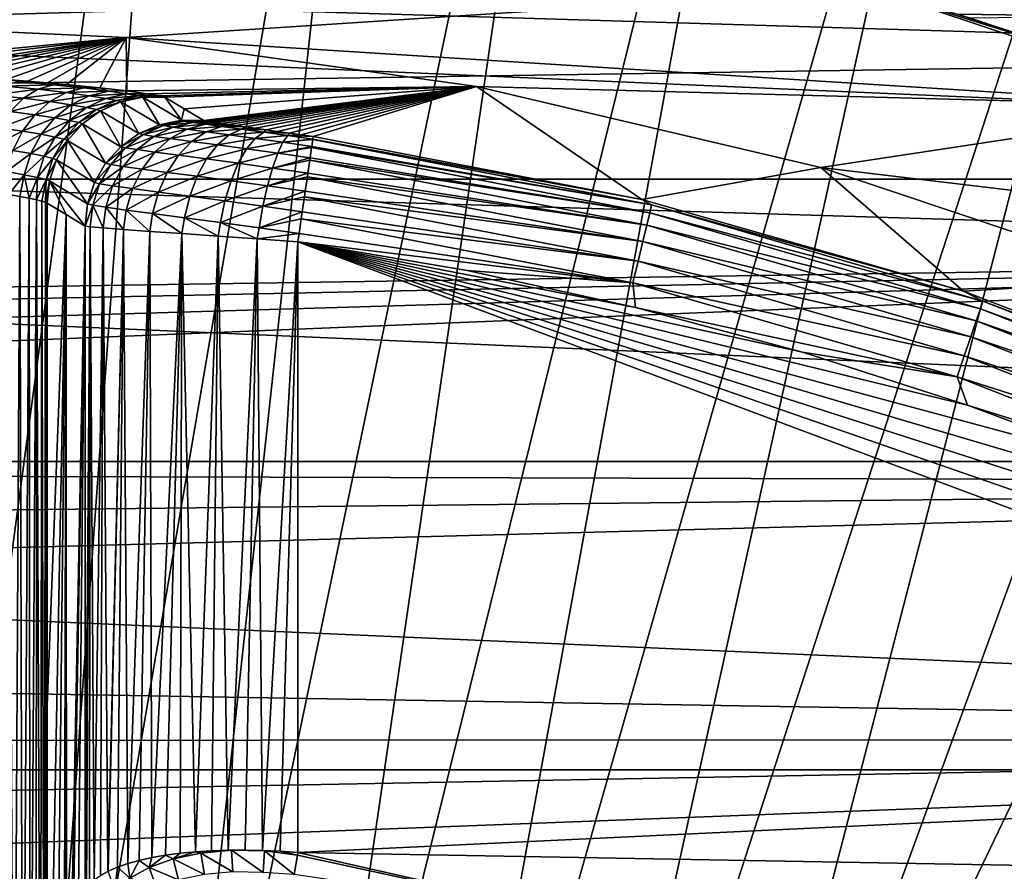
# Model space of a CAD drawing. Header units: metres. Extents: x -22 to 72, y -222 to 22.
# Tile 189 of 256: x 1 to 6, y 14 to 18. Entities that reach past the tile are written whole.
import ezdxf

# ---------------------------------------------------------------- set-up
doc = ezdxf.new("R2010")
doc.units = ezdxf.units.M
doc.layers.add('solid_509499_SW0002', color=7, linetype='CONTINUOUS')

msp = doc.modelspace()

# ---------------------------------------------------------------- linework, layer by layer
at = {"layer": 'solid_509499_SW0002'}
for points in [[(0.612328, 11.68392, 120.188515), (1.946424, 21.626549, 120.013718), (0.974193, 21.692097, 120.013718)], [(0.612328, 11.68392, 120.188515), (1.222978, 11.63586, 120.188515), (1.946424, 21.626549, 120.013718)], [(1.222978, 11.63586, 120.188515), (2.914736, 21.517445, 120.013718), (1.946424, 21.626549, 120.013718)], [(1.222978, 11.63586, 120.188515), (1.830276, 11.555908, 120.188515), (2.914736, 21.517445, 120.013718)], [(1.830276, 11.555908, 120.188515), (3.877178, 21.365009, 120.013718), (2.914736, 21.517445, 120.013718)], [(1.830276, 11.555908, 120.188515), (2.432557, 11.444283, 120.188515), (3.877178, 21.365009, 120.013718)], [(2.432557, 11.444283, 120.188515), (4.831811, 21.169548, 120.013718), (3.877178, 21.365009, 120.013718)], [(2.432557, 11.444283, 120.188515), (3.028171, 11.301288, 120.188515), (4.831811, 21.169548, 120.013718)], [(3.028171, 11.301288, 120.188515), (5.776714, 20.931454, 120.013718), (4.831811, 21.169548, 120.013718)], [(3.028171, 11.301288, 120.188515), (3.615485, 11.127317, 120.188515), (5.776714, 20.931454, 120.013718)], [(3.615485, 11.127317, 120.188515), (6.709983, 20.651205, 120.013718), (5.776714, 20.931454, 120.013718)], [(3.615485, 11.127317, 120.188515), (4.192889, 10.922849, 120.188515), (6.709983, 20.651205, 120.013718)], [(4.192889, 10.922849, 120.188515), (7.62974, 20.329369, 120.013718), (6.709983, 20.651205, 120.013718)], [(4.192889, 10.922849, 120.188515), (8.53413, 19.966591, 120.013718), (7.62974, 20.329369, 120.013718)], [(4.192889, 10.922849, 120.188515), (4.7588, 10.68844, 120.188515), (8.53413, 19.966591, 120.013718)], [(4.7588, 10.68844, 120.188515), (9.421335, 19.563604, 120.013718), (8.53413, 19.966591, 120.013718)], [(4.7588, 10.68844, 120.188515), (5.311668, 10.424736, 120.188515), (9.421335, 19.563604, 120.013718)], [(5.311668, 10.424736, 120.188515), (10.289566, 19.121218, 120.013718), (9.421335, 19.563604, 120.013718)], [(5.311668, 10.424736, 120.188515), (5.849977, 10.132458, 120.188515), (10.289566, 19.121218, 120.013718)], [(-8.320589, 18.351847, 0.034086), (9.419344, 17.812874, 0.034086), (7.757732, 18.596777, 0.034086)], [(-14.462714, 17.236006), (-12.905463, 18.430925), (14.462714, 17.236006)], [(-12.905463, 18.430925), (12.905463, 18.430925), (14.462714, 17.236006)], [(-9.957514, 17.517717, 0.034086), (9.419344, 17.812874, 0.034086), (-8.320589, 18.351847, 0.034086)], [(5.075209, 18.153919, 71.561584), (21.5, 18.184998, 71.399391), (21.5, 17.793766, 73.062798)], [(5.622919, 17.991812, 63.693604), (6.208169, 17.798346, 62.953224), (21.5, 18.184998, 64.600609)], [(0, 17.977919, 90), (-5.158554, 18.130411, 90), (5.158554, 18.130411, 90)], [(1.658791, 17.901228, 90), (0, 17.977919, 90), (5.158554, 18.130411, 90)], [(1.658791, 17.901228, 90), (5.158554, 18.130411, 90), (6.809413, 17.577099, 90)], [(5.55943, 18.01153, 72.223152), (5.075209, 18.153919, 71.561584), (21.5, 17.793766, 73.062798)], [(5.158547, 18.130413, 40.038475), (6.809405, 17.577101, 40.038475), (5.622919, 17.991812, 63.693604)], [(7.019339, 18.119843, 6.7), (6.809405, 17.577101, 40.038475), (5.158547, 18.130413, 40.038475)], [(5.158554, 18.130411, 90), (5.55943, 18.01153, 72.223152), (6.146482, 17.819744, 72.970703)], [(6.809413, 17.577099, 90), (5.158554, 18.130411, 90), (6.146482, 17.819744, 72.970703)], [(0, 17.742123, 103.508728), (0, 17.977919, 90), (1.658791, 17.901228, 90)], [(6.146482, 17.819744, 72.970703), (5.55943, 18.01153, 72.223152), (21.5, 17.793766, 73.062798)], [(6.809405, 17.577101, 40.038475), (6.208169, 17.798346, 62.953224), (5.622919, 17.991812, 63.693604)], [(0.29827, 17.739614, 103.508728), (0, 17.742123, 103.508728), (1.658791, 17.901228, 90)], [(0.534408, 17.733763, 103.526436), (0.29827, 17.739614, 103.508728), (1.658791, 17.901228, 90)], [(0.651796, 17.729448, 103.548622), (0.534408, 17.733763, 103.526436), (1.658791, 17.901228, 90)], [(0.767483, 17.724276, 103.579712), (0.651796, 17.729448, 103.548622), (1.658791, 17.901228, 90)], [(0.880563, 17.718321, 103.61956), (0.767483, 17.724276, 103.579712), (1.658791, 17.901228, 90)], [(0.990195, 17.711687, 103.667892), (0.880563, 17.718321, 103.61956), (1.658791, 17.901228, 90)], [(1.095571, 17.704494, 103.72435), (0.990195, 17.711687, 103.667892), (1.658791, 17.901228, 90)], [(1.195948, 17.696875, 103.788513), (1.095571, 17.704494, 103.72435), (1.658791, 17.901228, 90)], [(1.290695, 17.688967, 103.859909), (1.195948, 17.696875, 103.788513), (1.658791, 17.901228, 90)], [(1.379242, 17.680916, 103.938004), (1.290695, 17.688967, 103.859909), (1.658791, 17.901228, 90)], [(1.535728, 17.664959, 104.112183), (1.379242, 17.680916, 103.938004), (1.658791, 17.901228, 90)], [(1.66226, 17.650095, 104.306587), (1.535728, 17.664959, 104.112183), (1.658791, 17.901228, 90)], [(3.303431, 17.67181, 90), (1.658791, 17.901228, 90), (6.809413, 17.577099, 90)], [(1.66226, 17.650095, 104.306587), (1.658791, 17.901228, 90), (3.303431, 17.67181, 90)], [(-9.957514, 17.517717, 0.034086), (11.002612, 16.880907, 0.034086), (9.419344, 17.812874, 0.034086)], [(1.148017, 17.695147, 103.833527), (1.095571, 17.704494, 103.72435), (1.195948, 17.696875, 103.788513)], [(1.088109, 17.673462, 103.91642), (1.245213, 17.658024, 104.051971), (1.03098, 17.631031, 103.993011)], [(1.245213, 17.658024, 104.051971), (1.176968, 17.615601, 104.118858), (1.03098, 17.631031, 103.993011)], [(1.148017, 17.695147, 103.833527), (1.317121, 17.679703, 103.97924), (1.088109, 17.673462, 103.91642)], [(1.317121, 17.679703, 103.97924), (1.245213, 17.658024, 104.051971), (1.088109, 17.673462, 103.91642)], [(1.148017, 17.695147, 103.833527), (1.195948, 17.696875, 103.788513), (1.290695, 17.688967, 103.859909)], [(1.148017, 17.695147, 103.833527), (1.290695, 17.688967, 103.859909), (1.317121, 17.679703, 103.97924)], [(1.245213, 17.658024, 104.051971), (1.378476, 17.642527, 104.208611), (1.176968, 17.615601, 104.118858)], [(1.317121, 17.679703, 103.97924), (1.460638, 17.664207, 104.147697), (1.245213, 17.658024, 104.051971)], [(1.460638, 17.664207, 104.147697), (1.378476, 17.642527, 104.208611), (1.245213, 17.658024, 104.051971)], [(1.317121, 17.679703, 103.97924), (1.290695, 17.688967, 103.859909), (1.379242, 17.680916, 103.938004)], [(1.317121, 17.679703, 103.97924), (1.379242, 17.680916, 103.938004), (1.460638, 17.664207, 104.147697)], [(1.460638, 17.664207, 104.147697), (1.575962, 17.649733, 104.334465), (1.378476, 17.642527, 104.208611)], [(1.460638, 17.664207, 104.147697), (1.379242, 17.680916, 103.938004), (1.535728, 17.664959, 104.112183)], [(1.460638, 17.664207, 104.147697), (1.535728, 17.664959, 104.112183), (1.575962, 17.649733, 104.334465)], [(1.575962, 17.649733, 104.334465), (1.535728, 17.664959, 104.112183), (1.66226, 17.650095, 104.306587)], [(1.756272, 17.637308, 104.516296), (1.66226, 17.650095, 104.306587), (3.303431, 17.67181, 90)], [(1.815902, 17.62743, 104.735123), (1.756272, 17.637308, 104.516296), (3.303431, 17.67181, 90)], [(1.840897, 17.620955, 104.956375), (1.815902, 17.62743, 104.735123), (3.303431, 17.67181, 90)], [(1.932446, 17.566481, 107.500099), (1.840897, 17.620955, 104.956375), (3.303431, 17.67181, 90)], [(2.023374, 17.511854, 110.026176), (1.932446, 17.566481, 107.500099), (3.303431, 17.67181, 90)], [(2.028233, 17.510357, 110.079414), (2.023374, 17.511854, 110.026176), (3.303431, 17.67181, 90)], [(2.038989, 17.508181, 110.132141), (2.028233, 17.510357, 110.079414), (3.303431, 17.67181, 90)], [(2.055567, 17.505339, 110.183594), (2.038989, 17.508181, 110.132141), (3.303431, 17.67181, 90)], [(2.077832, 17.501837, 110.23317), (2.055567, 17.505339, 110.183594), (3.303431, 17.67181, 90)], [(2.105597, 17.49769, 110.280296), (2.077832, 17.501837, 110.23317), (3.303431, 17.67181, 90)], [(2.138607, 17.49291, 110.324402), (2.105597, 17.49769, 110.280296), (3.303431, 17.67181, 90)], [(2.176546, 17.487518, 110.364922), (2.138607, 17.49291, 110.324402), (3.303431, 17.67181, 90)], [(2.219027, 17.481539, 110.401329), (2.176546, 17.487518, 110.364922), (3.303431, 17.67181, 90)], [(2.265586, 17.475006, 110.433113), (2.219027, 17.481539, 110.401329), (3.303431, 17.67181, 90)], [(2.315675, 17.467968, 110.459801), (2.265586, 17.475006, 110.433113), (3.303431, 17.67181, 90)], [(2.3687, 17.460484, 110.480995), (2.315675, 17.467968, 110.459801), (3.303431, 17.67181, 90)], [(2.423954, 17.452629, 110.496361), (2.3687, 17.460484, 110.480995), (3.303431, 17.67181, 90)], [(2.480592, 17.444506, 110.50563), (2.423954, 17.452629, 110.496361), (3.303431, 17.67181, 90)], [(2.53769, 17.436235, 110.508728), (2.480592, 17.444506, 110.50563), (3.303431, 17.67181, 90)], [(4.079855, 17.14109, 110.508728), (2.53769, 17.436235, 110.508728), (3.303431, 17.67181, 90)], [(4.919887, 17.291624, 90), (3.303431, 17.67181, 90), (6.809413, 17.577099, 90)], [(4.079855, 17.14109, 110.508728), (3.303431, 17.67181, 90), (4.919887, 17.291624, 90)], [(1.03098, 17.631031, 103.993011), (1.176968, 17.615601, 104.118858), (0.979129, 17.569706, 104.059959)], [(1.176968, 17.615601, 104.118858), (1.11537, 17.554287, 104.176971), (0.979129, 17.569706, 104.059959)], [(1.176968, 17.615601, 104.118858), (1.300847, 17.6001, 104.264328), (1.11537, 17.554287, 104.176971)], [(1.378476, 17.642527, 104.208611), (1.300847, 17.6001, 104.264328), (1.176968, 17.615601, 104.118858)], [(1.378476, 17.642527, 104.208611), (1.4855, 17.628042, 104.382187), (1.300847, 17.6001, 104.264328)], [(1.4855, 17.628042, 104.382187), (1.400374, 17.585598, 104.425575), (1.300847, 17.6001, 104.264328)], [(1.575962, 17.649733, 104.334465), (1.4855, 17.628042, 104.382187), (1.378476, 17.642527, 104.208611)], [(1.4855, 17.628042, 104.382187), (1.564554, 17.615501, 104.568542), (1.400374, 17.585598, 104.425575)], [(1.564554, 17.615501, 104.568542), (1.473921, 17.573032, 104.598755), (1.400374, 17.585598, 104.425575)], [(1.564554, 17.615501, 104.568542), (1.614547, 17.605671, 104.763634), (1.473921, 17.573032, 104.598755)], [(1.575962, 17.649733, 104.334465), (1.661196, 17.637203, 104.535072), (1.4855, 17.628042, 104.382187)], [(1.661196, 17.637203, 104.535072), (1.564554, 17.615501, 104.568542), (1.4855, 17.628042, 104.382187)], [(1.661196, 17.637203, 104.535072), (1.715132, 17.627386, 104.745155), (1.564554, 17.615501, 104.568542)], [(1.715132, 17.627386, 104.745155), (1.614547, 17.605671, 104.763634), (1.564554, 17.615501, 104.568542)], [(1.575962, 17.649733, 104.334465), (1.66226, 17.650095, 104.306587), (1.661196, 17.637203, 104.535072)], [(1.715132, 17.627386, 104.745155), (1.737138, 17.62089, 104.959999), (1.614547, 17.605671, 104.763634)], [(1.737138, 17.62089, 104.959999), (1.634916, 17.599167, 104.963112), (1.614547, 17.605671, 104.763634)], [(1.81587, 17.491911, 110.03299), (1.634916, 17.599167, 104.963112), (1.737138, 17.62089, 104.959999)], [(1.661196, 17.637203, 104.535072), (1.66226, 17.650095, 104.306587), (1.756272, 17.637308, 104.516296)], [(1.661196, 17.637203, 104.535072), (1.756272, 17.637308, 104.516296), (1.715132, 17.627386, 104.745155)], [(1.715132, 17.627386, 104.745155), (1.756272, 17.637308, 104.516296), (1.815902, 17.62743, 104.735123)], [(1.715132, 17.627386, 104.745155), (1.815902, 17.62743, 104.735123), (1.840897, 17.620955, 104.956375)], [(1.715132, 17.627386, 104.745155), (1.840897, 17.620955, 104.956375), (1.737138, 17.62089, 104.959999)], [(1.918946, 17.512861, 110.029846), (1.737138, 17.62089, 104.959999), (1.840897, 17.620955, 104.956375)], [(1.918946, 17.512861, 110.029846), (1.81587, 17.491911, 110.03299), (1.737138, 17.62089, 104.959999)], [(1.918946, 17.512861, 110.029846), (1.840897, 17.620955, 104.956375), (1.932446, 17.566481, 107.500099)], [(1.300847, 17.6001, 104.264328), (1.231148, 17.53878, 104.312416), (1.11537, 17.554287, 104.176971)], [(1.300847, 17.6001, 104.264328), (1.400374, 17.585598, 104.425575), (1.231148, 17.53878, 104.312416)], [(1.400374, 17.585598, 104.425575), (1.324308, 17.524254, 104.462753), (1.231148, 17.53878, 104.312416)], [(1.400374, 17.585598, 104.425575), (1.473921, 17.573032, 104.598755), (1.324308, 17.524254, 104.462753)], [(1.473921, 17.573032, 104.598755), (1.393259, 17.511654, 104.624397), (1.324308, 17.524254, 104.462753)], [(1.473921, 17.573032, 104.598755), (1.520452, 17.563181, 104.780098), (1.393259, 17.511654, 104.624397)], [(1.520452, 17.563181, 104.780098), (1.436962, 17.50177, 104.793823), (1.393259, 17.511654, 104.624397)], [(1.520452, 17.563181, 104.780098), (1.539429, 17.556654, 104.965546), (1.436962, 17.50177, 104.793823)], [(1.614547, 17.605671, 104.763634), (1.520452, 17.563181, 104.780098), (1.473921, 17.573032, 104.598755)], [(1.614547, 17.605671, 104.763634), (1.634916, 17.599167, 104.963112), (1.520452, 17.563181, 104.780098)], [(1.634916, 17.599167, 104.963112), (1.539429, 17.556654, 104.965546), (1.520452, 17.563181, 104.780098)], [(1.719443, 17.449848, 110.035446), (1.539429, 17.556654, 104.965546), (1.634916, 17.599167, 104.963112)], [(1.81587, 17.491911, 110.03299), (1.719443, 17.449848, 110.035446), (1.634916, 17.599167, 104.963112)], [(1.918946, 17.512861, 110.029846), (1.932446, 17.566481, 107.500099), (2.023374, 17.511854, 110.026176)], [(4.919887, 17.291624, 90), (6.809413, 17.577099, 90), (8.402176, 16.873825, 90)], [(-9.957514, 17.517717, 0.034086), (-11.511685, 16.537945, 0.034086), (11.002612, 16.880907, 0.034086)], [(1.11537, 17.554287, 104.176971), (1.231148, 17.53878, 104.312416), (1.063113, 17.476765, 104.22377)], [(1.231148, 17.53878, 104.312416), (1.172424, 17.461252, 104.350777), (1.063113, 17.476765, 104.22377)], [(1.231148, 17.53878, 104.312416), (1.324308, 17.524254, 104.462753), (1.172424, 17.461252, 104.350777)], [(1.324308, 17.524254, 104.462753), (1.260626, 17.446693, 104.492073), (1.172424, 17.461252, 104.350777)], [(1.324308, 17.524254, 104.462753), (1.393259, 17.511654, 104.624397), (1.260626, 17.446693, 104.492073)], [(1.539429, 17.556654, 104.965546), (1.454853, 17.495213, 104.967194), (1.436962, 17.50177, 104.793823)], [(1.633937, 17.388535, 110.037109), (1.454853, 17.495213, 104.967194), (1.539429, 17.556654, 104.965546)], [(1.719443, 17.449848, 110.035446), (1.633937, 17.388535, 110.037109), (1.539429, 17.556654, 104.965546)], [(1.063113, 17.476765, 104.22377), (1.172424, 17.461252, 104.350777), (1.022481, 17.386425, 104.257217)], [(1.393259, 17.511654, 104.624397), (1.326095, 17.43405, 104.644341), (1.260626, 17.446693, 104.492073)], [(1.393259, 17.511654, 104.624397), (1.436962, 17.50177, 104.793823), (1.326095, 17.43405, 104.644341)], [(1.436962, 17.50177, 104.793823), (1.367726, 17.424124, 104.804207), (1.326095, 17.43405, 104.644341)], [(1.436962, 17.50177, 104.793823), (1.454853, 17.495213, 104.967194), (1.367726, 17.424124, 104.804207)], [(1.454853, 17.495213, 104.967194), (1.384884, 17.41753, 104.967987), (1.367726, 17.424124, 104.804207)], [(1.56314, 17.310684, 110.037903), (1.384884, 17.41753, 104.967987), (1.454853, 17.495213, 104.967194)], [(1.633937, 17.388535, 110.037109), (1.56314, 17.310684, 110.037903), (1.454853, 17.495213, 104.967194)], [(1.834008, 17.487597, 110.167595), (1.719443, 17.449848, 110.035446), (1.81587, 17.491911, 110.03299)], [(1.834008, 17.487597, 110.167595), (1.739857, 17.44503, 110.187523), (1.719443, 17.449848, 110.035446)], [(1.834008, 17.487597, 110.167595), (1.878031, 17.480528, 110.296082), (1.739857, 17.44503, 110.187523)], [(1.878031, 17.480528, 110.296082), (1.789394, 17.43718, 110.332657), (1.739857, 17.44503, 110.187523)], [(1.878031, 17.480528, 110.296082), (1.946153, 17.470814, 110.413666), (1.789394, 17.43718, 110.332657)], [(1.946153, 17.470814, 110.413666), (1.866029, 17.426401, 110.465446), (1.789394, 17.43718, 110.332657)], [(1.934564, 17.509102, 110.145241), (1.81587, 17.491911, 110.03299), (1.918946, 17.512861, 110.029846)], [(1.934564, 17.509102, 110.145241), (1.834008, 17.487597, 110.167595), (1.81587, 17.491911, 110.03299)], [(1.934564, 17.509102, 110.145241), (1.972479, 17.502899, 110.255424), (1.834008, 17.487597, 110.167595)], [(1.972479, 17.502899, 110.255424), (1.878031, 17.480528, 110.296082), (1.834008, 17.487597, 110.167595)], [(1.946153, 17.470814, 110.413666), (2.035682, 17.458584, 110.516052), (1.866029, 17.426401, 110.465446)], [(1.972479, 17.502899, 110.255424), (2.031172, 17.49436, 110.3563), (1.878031, 17.480528, 110.296082)], [(2.031172, 17.49436, 110.3563), (1.946153, 17.470814, 110.413666), (1.878031, 17.480528, 110.296082)], [(1.918946, 17.512861, 110.029846), (2.023374, 17.511854, 110.026176), (2.028233, 17.510357, 110.079414)], [(1.934564, 17.509102, 110.145241), (1.918946, 17.512861, 110.029846), (2.028233, 17.510357, 110.079414)], [(1.934564, 17.509102, 110.145241), (2.028233, 17.510357, 110.079414), (2.038989, 17.508181, 110.132141)], [(1.934564, 17.509102, 110.145241), (2.038989, 17.508181, 110.132141), (2.055567, 17.505339, 110.183594)], [(1.934564, 17.509102, 110.145241), (2.055567, 17.505339, 110.183594), (1.972479, 17.502899, 110.255424)], [(2.031172, 17.49436, 110.3563), (2.108348, 17.483625, 110.444176), (1.946153, 17.470814, 110.413666)], [(2.108348, 17.483625, 110.444176), (2.035682, 17.458584, 110.516052), (1.946153, 17.470814, 110.413666)], [(1.972479, 17.502899, 110.255424), (2.055567, 17.505339, 110.183594), (2.077832, 17.501837, 110.23317)], [(1.972479, 17.502899, 110.255424), (2.077832, 17.501837, 110.23317), (2.105597, 17.49769, 110.280296)], [(1.972479, 17.502899, 110.255424), (2.105597, 17.49769, 110.280296), (2.031172, 17.49436, 110.3563)], [(2.031172, 17.49436, 110.3563), (2.105597, 17.49769, 110.280296), (2.138607, 17.49291, 110.324402)], [(2.031172, 17.49436, 110.3563), (2.138607, 17.49291, 110.324402), (2.176546, 17.487518, 110.364922)], [(2.031172, 17.49436, 110.3563), (2.176546, 17.487518, 110.364922), (2.108348, 17.483625, 110.444176)], [(2.108348, 17.483625, 110.444176), (2.20105, 17.470877, 110.515892), (2.035682, 17.458584, 110.516052)], [(2.20105, 17.470877, 110.515892), (2.143162, 17.444027, 110.599564), (2.035682, 17.458584, 110.516052)], [(2.108348, 17.483625, 110.444176), (2.176546, 17.487518, 110.364922), (2.219027, 17.481539, 110.401329)], [(2.108348, 17.483625, 110.444176), (2.219027, 17.481539, 110.401329), (2.20105, 17.470877, 110.515892)], [(2.20105, 17.470877, 110.515892), (2.305801, 17.456379, 110.568924), (2.143162, 17.444027, 110.599564)], [(2.20105, 17.470877, 110.515892), (2.219027, 17.481539, 110.401329), (2.265586, 17.475006, 110.433113)], [(2.20105, 17.470877, 110.515892), (2.265586, 17.475006, 110.433113), (2.315675, 17.467968, 110.459801)], [(2.20105, 17.470877, 110.515892), (2.315675, 17.467968, 110.459801), (2.305801, 17.456379, 110.568924)], [(1.172424, 17.461252, 104.350777), (1.127244, 17.370903, 104.377724), (1.022481, 17.386425, 104.257217)], [(1.172424, 17.461252, 104.350777), (1.260626, 17.446693, 104.492073), (1.127244, 17.370903, 104.377724)], [(1.260626, 17.446693, 104.492073), (1.212113, 17.356308, 104.512268), (1.127244, 17.370903, 104.377724)], [(1.260626, 17.446693, 104.492073), (1.326095, 17.43405, 104.644341), (1.212113, 17.356308, 104.512268)], [(1.326095, 17.43405, 104.644341), (1.275367, 17.343615, 104.657707), (1.212113, 17.356308, 104.512268)], [(1.326095, 17.43405, 104.644341), (1.367726, 17.424124, 104.804207), (1.275367, 17.343615, 104.657707)], [(1.367726, 17.424124, 104.804207), (1.315772, 17.333639, 104.810799), (1.275367, 17.343615, 104.657707)], [(1.367726, 17.424124, 104.804207), (1.384884, 17.41753, 104.967987), (1.315772, 17.333639, 104.810799)], [(1.739857, 17.44503, 110.187523), (1.633937, 17.388535, 110.037109), (1.719443, 17.449848, 110.035446)], [(1.739857, 17.44503, 110.187523), (1.65628, 17.383287, 110.204147), (1.633937, 17.388535, 110.037109)], [(1.739857, 17.44503, 110.187523), (1.789394, 17.43718, 110.332657), (1.65628, 17.383287, 110.204147)], [(1.789394, 17.43718, 110.332657), (1.710495, 17.374771, 110.363541), (1.65628, 17.383287, 110.204147)], [(1.789394, 17.43718, 110.332657), (1.866029, 17.426401, 110.465446), (1.710495, 17.374771, 110.363541)], [(1.866029, 17.426401, 110.465446), (1.79435, 17.363091, 110.509354), (1.710495, 17.374771, 110.363541)], [(1.866029, 17.426401, 110.465446), (1.966712, 17.412823, 110.581032), (1.79435, 17.363091, 110.509354)], [(2.035682, 17.458584, 110.516052), (1.966712, 17.412823, 110.581032), (1.866029, 17.426401, 110.465446)], [(2.035682, 17.458584, 110.516052), (2.143162, 17.444027, 110.599564), (1.966712, 17.412823, 110.581032)], [(2.143162, 17.444027, 110.599564), (2.087534, 17.396633, 110.675278), (1.966712, 17.412823, 110.581032)], [(2.143162, 17.444027, 110.599564), (2.264541, 17.427414, 110.661293), (2.087534, 17.396633, 110.675278)], [(2.264541, 17.427414, 110.661293), (2.223924, 17.378113, 110.744919), (2.087534, 17.396633, 110.675278)], [(2.305801, 17.456379, 110.568924), (2.264541, 17.427414, 110.661293), (2.143162, 17.444027, 110.599564)], [(2.264541, 17.427414, 110.661293), (2.39536, 17.409128, 110.699165), (2.223924, 17.378113, 110.744919)], [(2.305801, 17.456379, 110.568924), (2.418761, 17.440481, 110.601471), (2.264541, 17.427414, 110.661293)], [(2.418761, 17.440481, 110.601471), (2.39536, 17.409128, 110.699165), (2.264541, 17.427414, 110.661293)], [(2.305801, 17.456379, 110.568924), (2.315675, 17.467968, 110.459801), (2.3687, 17.460484, 110.480995)], [(2.305801, 17.456379, 110.568924), (2.3687, 17.460484, 110.480995), (2.423954, 17.452629, 110.496361)], [(2.305801, 17.456379, 110.568924), (2.423954, 17.452629, 110.496361), (2.418761, 17.440481, 110.601471)], [(2.418761, 17.440481, 110.601471), (2.535856, 17.423637, 110.612442), (2.39536, 17.409128, 110.699165)], [(2.535856, 17.423637, 110.612442), (2.535648, 17.422205, 110.618538), (2.39536, 17.409128, 110.699165)], [(2.418761, 17.440481, 110.601471), (2.423954, 17.452629, 110.496361), (2.480592, 17.444506, 110.50563)], [(2.418761, 17.440481, 110.601471), (2.480592, 17.444506, 110.50563), (2.53769, 17.436235, 110.508728)], [(2.418761, 17.440481, 110.601471), (2.53769, 17.436235, 110.508728), (2.535856, 17.423637, 110.612442)], [(2.535856, 17.423637, 110.612442), (4.079855, 17.14109, 110.508728), (2.535648, 17.422205, 110.618538)], [(2.535856, 17.423637, 110.612442), (2.53769, 17.436235, 110.508728), (4.079855, 17.14109, 110.508728)], [(1.384884, 17.41753, 104.967987), (1.332582, 17.327002, 104.967896), (1.315772, 17.333639, 104.810799)], [(1.510186, 17.219748, 110.037788), (1.332582, 17.327002, 104.967896), (1.384884, 17.41753, 104.967987)], [(1.56314, 17.310684, 110.037903), (1.510186, 17.219748, 110.037788), (1.384884, 17.41753, 104.967987)], [(1.65628, 17.383287, 110.204147), (1.56314, 17.310684, 110.037903), (1.633937, 17.388535, 110.037109)], [(1.65628, 17.383287, 110.204147), (1.586981, 17.305103, 110.216728), (1.56314, 17.310684, 110.037903)], [(1.65628, 17.383287, 110.204147), (1.710495, 17.374771, 110.363541), (1.586981, 17.305103, 110.216728)], [(1.966712, 17.412823, 110.581032), (1.904492, 17.34837, 110.636238), (1.79435, 17.363091, 110.509354)], [(1.966712, 17.412823, 110.581032), (2.087534, 17.396633, 110.675278), (1.904492, 17.34837, 110.636238)], [(2.087534, 17.396633, 110.675278), (2.036629, 17.330795, 110.739677), (1.904492, 17.34837, 110.636238)], [(2.087534, 17.396633, 110.675278), (2.223924, 17.378113, 110.744919), (2.036629, 17.330795, 110.739677)], [(2.223924, 17.378113, 110.744919), (2.185749, 17.310658, 110.816093), (2.036629, 17.330795, 110.739677)], [(2.223924, 17.378113, 110.744919), (2.370866, 17.357668, 110.787621), (2.185749, 17.310658, 110.816093)], [(2.39536, 17.409128, 110.699165), (2.370866, 17.357668, 110.787621), (2.223924, 17.378113, 110.744919)], [(2.39536, 17.409128, 110.699165), (2.530913, 17.389671, 110.711922), (2.370866, 17.357668, 110.787621)], [(2.530913, 17.389671, 110.711922), (2.530168, 17.384552, 110.722641), (2.370866, 17.357668, 110.787621)], [(2.530168, 17.384552, 110.722641), (2.52308, 17.335855, 110.80201), (2.370866, 17.357668, 110.787621)], [(2.535648, 17.422205, 110.618538), (2.530913, 17.389671, 110.711922), (2.39536, 17.409128, 110.699165)], [(4.116889, 17.078514, 110.722641), (2.52308, 17.335855, 110.80201), (2.530168, 17.384552, 110.722641)], [(4.125805, 17.115503, 110.618538), (2.530168, 17.384552, 110.722641), (2.530913, 17.389671, 110.711922)], [(4.125805, 17.115503, 110.618538), (4.116889, 17.078514, 110.722641), (2.530168, 17.384552, 110.722641)], [(4.125805, 17.115503, 110.618538), (2.530913, 17.389671, 110.711922), (2.535648, 17.422205, 110.618538)], [(4.125805, 17.115503, 110.618538), (2.535648, 17.422205, 110.618538), (4.079855, 17.14109, 110.508728)], [(1.127244, 17.370903, 104.377724), (1.212113, 17.356308, 104.512268), (1.097583, 17.271685, 104.39209)], [(1.212113, 17.356308, 104.512268), (1.18089, 17.25705, 104.522453), (1.097583, 17.271685, 104.39209)], [(1.212113, 17.356308, 104.512268), (1.275367, 17.343615, 104.657707), (1.18089, 17.25705, 104.522453)], [(1.275367, 17.343615, 104.657707), (1.243291, 17.244299, 104.663925), (1.18089, 17.25705, 104.522453)], [(1.275367, 17.343615, 104.657707), (1.315772, 17.333639, 104.810799), (1.243291, 17.244299, 104.663925)], [(1.315772, 17.333639, 104.810799), (1.283372, 17.23427, 104.813309), (1.243291, 17.244299, 104.663925)], [(1.315772, 17.333639, 104.810799), (1.332582, 17.327002, 104.967896), (1.283372, 17.23427, 104.813309)], [(1.710495, 17.374771, 110.363541), (1.644828, 17.29607, 110.38736), (1.586981, 17.305103, 110.216728)], [(1.710495, 17.374771, 110.363541), (1.79435, 17.363091, 110.509354), (1.644828, 17.29607, 110.38736)], [(1.79435, 17.363091, 110.509354), (1.73429, 17.283688, 110.543434), (1.644828, 17.29607, 110.38736)], [(1.79435, 17.363091, 110.509354), (1.904492, 17.34837, 110.636238), (1.73429, 17.283688, 110.543434)], [(1.904492, 17.34837, 110.636238), (1.851779, 17.268078, 110.67923), (1.73429, 17.283688, 110.543434)], [(1.904492, 17.34837, 110.636238), (2.036629, 17.330795, 110.739677), (1.851779, 17.268078, 110.67923)], [(2.036629, 17.330795, 110.739677), (1.992702, 17.24943, 110.789917), (1.851779, 17.268078, 110.67923)], [(2.036629, 17.330795, 110.739677), (2.185749, 17.310658, 110.816093), (1.992702, 17.24943, 110.789917)], [(2.370866, 17.357668, 110.787621), (2.346363, 17.288385, 110.862946), (2.185749, 17.310658, 110.816093)], [(2.370866, 17.357668, 110.787621), (2.52308, 17.335855, 110.80201), (2.346363, 17.288385, 110.862946)], [(2.52308, 17.335855, 110.80201), (2.521519, 17.32513, 110.815804), (2.346363, 17.288385, 110.862946)], [(4.116889, 17.078514, 110.722641), (2.521519, 17.32513, 110.815804), (2.52308, 17.335855, 110.80201)], [(1.332582, 17.327002, 104.967896), (1.300235, 17.227585, 104.966919), (1.283372, 17.23427, 104.813309)], [(1.477421, 17.119753, 110.036766), (1.300235, 17.227585, 104.966919), (1.332582, 17.327002, 104.967896)], [(1.510186, 17.219748, 110.037788), (1.477421, 17.119753, 110.036766), (1.332582, 17.327002, 104.967896)], [(1.586981, 17.305103, 110.216728), (1.510186, 17.219748, 110.037788), (1.56314, 17.310684, 110.037903)], [(1.586981, 17.305103, 110.216728), (1.535028, 17.21394, 110.224709), (1.510186, 17.219748, 110.037788)], [(1.586981, 17.305103, 110.216728), (1.644828, 17.29607, 110.38736), (1.535028, 17.21394, 110.224709)], [(1.644828, 17.29607, 110.38736), (1.595302, 17.204559, 110.403061), (1.535028, 17.21394, 110.224709)], [(1.644828, 17.29607, 110.38736), (1.73429, 17.283688, 110.543434), (1.595302, 17.204559, 110.403061)], [(2.185749, 17.310658, 110.816093), (2.151706, 17.228035, 110.871666), (1.992702, 17.24943, 110.789917)], [(2.185749, 17.310658, 110.816093), (2.346363, 17.288385, 110.862946), (2.151706, 17.228035, 110.871666)], [(2.346363, 17.288385, 110.862946), (2.322936, 17.204346, 110.921783), (2.151706, 17.228035, 110.871666)], [(2.346363, 17.288385, 110.862946), (2.512706, 17.264572, 110.878723), (2.322936, 17.204346, 110.921783)], [(2.521519, 17.32513, 110.815804), (2.512706, 17.264572, 110.878723), (2.346363, 17.288385, 110.862946)], [(4.102817, 17.020138, 110.815804), (2.512706, 17.264572, 110.878723), (2.521519, 17.32513, 110.815804)], [(4.116889, 17.078514, 110.722641), (4.102817, 17.020138, 110.815804), (2.521519, 17.32513, 110.815804)], [(5.589622, 16.709827, 110.508728), (4.079855, 17.14109, 110.508728), (4.919887, 17.291624, 90)], [(6.494368, 16.763912, 90), (4.919887, 17.291624, 90), (8.402176, 16.873825, 90)], [(5.589622, 16.709827, 110.508728), (4.919887, 17.291624, 90), (6.494368, 16.763912, 90)], [(1.097583, 17.271685, 104.39209), (1.18089, 17.25705, 104.522453), (1.109399, 17.163919, 104.426971)], [(1.18089, 17.25705, 104.522453), (1.160723, 17.154789, 104.508461), (1.109399, 17.163919, 104.426971)], [(1.18089, 17.25705, 104.522453), (1.203892, 17.146383, 104.594345), (1.160723, 17.154789, 104.508461)], [(1.18089, 17.25705, 104.522453), (1.243291, 17.244299, 104.663925), (1.203892, 17.146383, 104.594345)], [(1.243291, 17.244299, 104.663925), (1.238557, 17.13891, 104.683792), (1.203892, 17.146383, 104.594345)], [(1.243291, 17.244299, 104.663925), (1.283372, 17.23427, 104.813309), (1.238557, 17.13891, 104.683792)], [(1.73429, 17.283688, 110.543434), (1.688511, 17.191708, 110.566177), (1.595302, 17.204559, 110.403061)], [(1.73429, 17.283688, 110.543434), (1.851779, 17.268078, 110.67923), (1.688511, 17.191708, 110.566177)], [(1.851779, 17.268078, 110.67923), (1.810906, 17.175507, 110.708099), (1.688511, 17.191708, 110.566177)], [(1.851779, 17.268078, 110.67923), (1.992702, 17.24943, 110.789917), (1.810906, 17.175507, 110.708099)], [(1.992702, 17.24943, 110.789917), (1.957699, 17.156139, 110.823761), (1.810906, 17.175507, 110.708099)], [(1.992702, 17.24943, 110.789917), (2.151706, 17.228035, 110.871666), (1.957699, 17.156139, 110.823761)], [(2.512706, 17.264572, 110.878723), (2.510128, 17.246857, 110.89344), (2.322936, 17.204346, 110.921783)], [(2.510128, 17.246857, 110.89344), (2.500249, 17.17898, 110.93866), (2.322936, 17.204346, 110.921783)], [(4.084281, 16.943243, 110.89344), (2.500249, 17.17898, 110.93866), (2.510128, 17.246857, 110.89344)], [(4.102817, 17.020138, 110.815804), (2.510128, 17.246857, 110.89344), (2.512706, 17.264572, 110.878723)], [(4.102817, 17.020138, 110.815804), (4.084281, 16.943243, 110.89344), (2.510128, 17.246857, 110.89344)], [(-15.909897, 15.909908), (-14.462714, 17.236006), (15.909897, 15.909908)], [(-14.462714, 17.236006), (14.462714, 17.236006), (15.909897, 15.909908)], [(1.283372, 17.23427, 104.813309), (1.264455, 17.132565, 104.776001), (1.238557, 17.13891, 104.683792)], [(1.283372, 17.23427, 104.813309), (1.28139, 17.12747, 104.870079), (1.264455, 17.132565, 104.776001)], [(1.283372, 17.23427, 104.813309), (1.300235, 17.227585, 104.966919), (1.28139, 17.12747, 104.870079)], [(1.300235, 17.227585, 104.966919), (1.289257, 17.123735, 104.965103), (1.28139, 17.12747, 104.870079)], [(1.300235, 17.227585, 104.966919), (1.377988, 17.069614, 107.506042), (1.289257, 17.123735, 104.965103)], [(1.300235, 17.227585, 104.966919), (1.466298, 17.015234, 110.034897), (1.377988, 17.069614, 107.506042)], [(1.477421, 17.119753, 110.036766), (1.466298, 17.015234, 110.034897), (1.300235, 17.227585, 104.966919)], [(1.535028, 17.21394, 110.224709), (1.477421, 17.119753, 110.036766), (1.510186, 17.219748, 110.037788)], [(1.535028, 17.21394, 110.224709), (1.502723, 17.113836, 110.227737), (1.477421, 17.119753, 110.036766)], [(1.535028, 17.21394, 110.224709), (1.595302, 17.204559, 110.403061), (1.502723, 17.113836, 110.227737)], [(1.595302, 17.204559, 110.403061), (1.564111, 17.104294, 110.409943), (1.502723, 17.113836, 110.227737)], [(1.595302, 17.204559, 110.403061), (1.688511, 17.191708, 110.566177), (1.564111, 17.104294, 110.409943)], [(2.151706, 17.228035, 110.871666), (2.123305, 17.133909, 110.90918), (1.957699, 17.156139, 110.823761)], [(2.151706, 17.228035, 110.871666), (2.322936, 17.204346, 110.921783), (2.123305, 17.133909, 110.90918)], [(2.322936, 17.204346, 110.921783), (2.301624, 17.109272, 110.961533), (2.123305, 17.133909, 110.90918)], [(2.322936, 17.204346, 110.921783), (2.500249, 17.17898, 110.93866), (2.301624, 17.109272, 110.961533)], [(1.133993, 12.303697, 104.46386), (1.109399, 17.163919, 104.426971), (1.160723, 17.154789, 104.508461)], [(1.174822, 12.329397, 104.534325), (1.133993, 12.303697, 104.46386), (1.160723, 17.154789, 104.508461)], [(1.174822, 12.329397, 104.534325), (1.160723, 17.154789, 104.508461), (1.203892, 17.146383, 104.594345)], [(1.208904, 12.351495, 104.605835), (1.174822, 12.329397, 104.534325), (1.203892, 17.146383, 104.594345)], [(1.208904, 12.351495, 104.605835), (1.203892, 17.146383, 104.594345), (1.238557, 17.13891, 104.683792)], [(1.688511, 17.191708, 110.566177), (1.659039, 17.091227, 110.576584), (1.564111, 17.104294, 110.409943)], [(1.688511, 17.191708, 110.566177), (1.810906, 17.175507, 110.708099), (1.659039, 17.091227, 110.576584)], [(1.810906, 17.175507, 110.708099), (1.783686, 17.074753, 110.721565), (1.659039, 17.091227, 110.576584)], [(1.810906, 17.175507, 110.708099), (1.957699, 17.156139, 110.823761), (1.783686, 17.074753, 110.721565)], [(1.957699, 17.156139, 110.823761), (1.93317, 17.055059, 110.839714), (1.783686, 17.074753, 110.721565)], [(1.957699, 17.156139, 110.823761), (2.123305, 17.133909, 110.90918), (1.93317, 17.055059, 110.839714)], [(2.500249, 17.17898, 110.93866), (2.496552, 17.153582, 110.951752), (2.301624, 17.109272, 110.961533)], [(2.496552, 17.153582, 110.951752), (2.486261, 17.08287, 110.979164), (2.301624, 17.109272, 110.961533)], [(4.062192, 16.85161, 110.951752), (2.486261, 17.08287, 110.979164), (2.496552, 17.153582, 110.951752)], [(4.084281, 16.943243, 110.89344), (2.496552, 17.153582, 110.951752), (2.500249, 17.17898, 110.93866)], [(4.084281, 16.943243, 110.89344), (4.062192, 16.85161, 110.951752), (2.496552, 17.153582, 110.951752)], [(1.236575, 12.369849, 104.67791), (1.208904, 12.351495, 104.605835), (1.238557, 17.13891, 104.683792)], [(1.25816, 12.384383, 104.750191), (1.236575, 12.369849, 104.67791), (1.238557, 17.13891, 104.683792)], [(1.25816, 12.384383, 104.750191), (1.238557, 17.13891, 104.683792), (1.264455, 17.132565, 104.776001)], [(1.273957, 12.395145, 104.822334), (1.25816, 12.384383, 104.750191), (1.264455, 17.132565, 104.776001)], [(1.273957, 12.395145, 104.822334), (1.264455, 17.132565, 104.776001), (1.28139, 17.12747, 104.870079)], [(1.273957, 12.395145, 104.822334), (1.28139, 17.12747, 104.870079), (1.289257, 17.123735, 104.965103)], [(1.273957, 12.395145, 104.822334), (1.289257, 17.123735, 104.965103), (1.289257, 14.764734, 104.965103)], [(1.289257, 14.764734, 104.965103), (1.289257, 17.123735, 104.965103), (1.377988, 17.069614, 107.506042)], [(1.502723, 17.113836, 110.227737), (1.466298, 17.015234, 110.034897), (1.477421, 17.119753, 110.036766)], [(1.502723, 17.113836, 110.227737), (1.49128, 17.012117, 110.224785), (1.466298, 17.015234, 110.034897)], [(1.502723, 17.113836, 110.227737), (1.552055, 17.00696, 110.40654), (1.49128, 17.012117, 110.224785)], [(1.502723, 17.113836, 110.227737), (1.564111, 17.104294, 110.409943), (1.552055, 17.00696, 110.40654)], [(1.564111, 17.104294, 110.409943), (1.646415, 16.999853, 110.573402), (1.552055, 17.00696, 110.40654)], [(1.564111, 17.104294, 110.409943), (1.659039, 17.091227, 110.576584), (1.646415, 16.999853, 110.573402)], [(2.123305, 17.133909, 110.90918), (2.101802, 17.032446, 110.926964), (1.93317, 17.055059, 110.839714)], [(2.123305, 17.133909, 110.90918), (2.301624, 17.109272, 110.961533), (2.101802, 17.032446, 110.926964)], [(2.301624, 17.109272, 110.961533), (2.283369, 17.007376, 110.980438), (2.101802, 17.032446, 110.926964)], [(2.301624, 17.109272, 110.961533), (2.486261, 17.08287, 110.979164), (2.283369, 17.007376, 110.980438)], [(4.125805, 17.115503, 110.618538), (4.079855, 17.14109, 110.508728), (5.589622, 16.709827, 110.508728)], [(4.125805, 17.115503, 110.618538), (5.681053, 16.663984, 110.618538), (4.116889, 17.078514, 110.722641)], [(4.125805, 17.115503, 110.618538), (5.589622, 16.709827, 110.508728), (5.681053, 16.663984, 110.618538)], [(1.289257, 12.40575, 104.965103), (1.289257, 14.764734, 104.965103), (1.377988, 17.069614, 107.506042)], [(1.327713, 12.419573, 106.066338), (1.289257, 12.40575, 104.965103), (1.377988, 17.069614, 107.506042)], [(1.366214, 12.433308, 107.168877), (1.327713, 12.419573, 106.066338), (1.377988, 17.069614, 107.506042)], [(1.37279, 12.447686, 107.357201), (1.366214, 12.433308, 107.168877), (1.377988, 17.069614, 107.506042)], [(1.374957, 12.457771, 107.419235), (1.37279, 12.447686, 107.357201), (1.377988, 17.069614, 107.506042)], [(1.379293, 12.486234, 107.543396), (1.374957, 12.457771, 107.419235), (1.377988, 17.069614, 107.506042)], [(1.379293, 12.486234, 107.543396), (1.377988, 17.069614, 107.506042), (1.466298, 17.015234, 110.034897)], [(1.659039, 17.091227, 110.576584), (1.77091, 16.990927, 110.719223), (1.646415, 16.999853, 110.573402)], [(1.659039, 17.091227, 110.576584), (1.783686, 17.074753, 110.721565), (1.77091, 16.990927, 110.719223)], [(1.783686, 17.074753, 110.721565), (1.920953, 16.980354, 110.838608), (1.77091, 16.990927, 110.719223)], [(1.783686, 17.074753, 110.721565), (1.93317, 17.055059, 110.839714), (1.920953, 16.980354, 110.838608)], [(1.93317, 17.055059, 110.839714), (2.091078, 16.968369, 110.927185), (1.920953, 16.980354, 110.838608)], [(1.93317, 17.055059, 110.839714), (2.101802, 17.032446, 110.926964), (2.091078, 16.968369, 110.927185)], [(2.486261, 17.08287, 110.979164), (2.48146, 17.049887, 110.987862), (2.283369, 17.007376, 110.980438)], [(4.062192, 16.85161, 110.951752), (2.48146, 17.049887, 110.987862), (2.486261, 17.08287, 110.979164)], [(4.116889, 17.078514, 110.722641), (5.668776, 16.62797, 110.722641), (4.102817, 17.020138, 110.815804)], [(5.681053, 16.663984, 110.618538), (5.668776, 16.62797, 110.722641), (4.116889, 17.078514, 110.722641)], [(1.383513, 12.525128, 107.664261), (1.379293, 12.486234, 107.543396), (1.466298, 17.015234, 110.034897)], [(1.385569, 12.548333, 107.723122), (1.383513, 12.525128, 107.664261), (1.466298, 17.015234, 110.034897)], [(1.391491, 12.632495, 107.892693), (1.385569, 12.548333, 107.723122), (1.466298, 17.015234, 110.034897)], [(1.428754, 13.249755, 108.959785), (1.391491, 12.632495, 107.892693), (1.466298, 17.015234, 110.034897)], [(1.466298, 13.871448, 110.034897), (1.428754, 13.249755, 108.959785), (1.466298, 17.015234, 110.034897)], [(1.49128, 17.012117, 110.224785), (1.466298, 13.871448, 110.034897), (1.466298, 17.015234, 110.034897)], [(1.473259, 13.896587, 110.12281), (1.466298, 13.871448, 110.034897), (1.49128, 17.012117, 110.224785)], [(1.487885, 13.920838, 110.209526), (1.473259, 13.896587, 110.12281), (1.49128, 17.012117, 110.224785)], [(1.509979, 13.943983, 110.294312), (1.487885, 13.920838, 110.209526), (1.49128, 17.012117, 110.224785)], [(1.509979, 13.943983, 110.294312), (1.49128, 17.012117, 110.224785), (1.552055, 17.00696, 110.40654)], [(1.539274, 13.965858, 110.376503), (1.509979, 13.943983, 110.294312), (1.552055, 17.00696, 110.40654)], [(1.573417, 13.985273, 110.4515), (1.539274, 13.965858, 110.376503), (1.552055, 17.00696, 110.40654)], [(1.573417, 13.985273, 110.4515), (1.552055, 17.00696, 110.40654), (1.646415, 16.999853, 110.573402)], [(2.101802, 17.032446, 110.926964), (2.274933, 16.955297, 110.981636), (2.091078, 16.968369, 110.927185)], [(2.101802, 17.032446, 110.926964), (2.283369, 17.007376, 110.980438), (2.274933, 16.955297, 110.981636)], [(2.283369, 17.007376, 110.980438), (2.471361, 16.980501, 110.998444), (2.274933, 16.955297, 110.981636)], [(2.48146, 17.049887, 110.987862), (2.471361, 16.980501, 110.998444), (2.283369, 17.007376, 110.980438)], [(4.037635, 16.749739, 110.987862), (2.471361, 16.980501, 110.998444), (2.48146, 17.049887, 110.987862)], [(4.062192, 16.85161, 110.951752), (4.037635, 16.749739, 110.987862), (2.48146, 17.049887, 110.987862)], [(4.102817, 17.020138, 110.815804), (5.649399, 16.571133, 110.815804), (4.084281, 16.943243, 110.89344)], [(5.668776, 16.62797, 110.722641), (5.649399, 16.571133, 110.815804), (4.102817, 17.020138, 110.815804)], [(1.575443, 13.986288, 110.455482), (1.573417, 13.985273, 110.4515), (1.646415, 16.999853, 110.573402)], [(1.618104, 14.005122, 110.530663), (1.575443, 13.986288, 110.455482), (1.646415, 16.999853, 110.573402)], [(1.666834, 14.022224, 110.601524), (1.618104, 14.005122, 110.530663), (1.646415, 16.999853, 110.573402)], [(1.666834, 14.022224, 110.601524), (1.646415, 16.999853, 110.573402), (1.77091, 16.990927, 110.719223)], [(1.721171, 14.037479, 110.667603), (1.666834, 14.022224, 110.601524), (1.77091, 16.990927, 110.719223)], [(1.78063, 14.050791, 110.728485), (1.721171, 14.037479, 110.667603), (1.77091, 16.990927, 110.719223)], [(1.78063, 14.050791, 110.728485), (1.77091, 16.990927, 110.719223), (1.920953, 16.980354, 110.838608)], [(1.844718, 14.062075, 110.783836), (1.78063, 14.050791, 110.728485), (1.920953, 16.980354, 110.838608)], [(1.912939, 14.071267, 110.833351), (1.844718, 14.062075, 110.783836), (1.920953, 16.980354, 110.838608)], [(1.984803, 14.078325, 110.876785), (1.912939, 14.071267, 110.833351), (1.920953, 16.980354, 110.838608)], [(1.984803, 14.078325, 110.876785), (1.920953, 16.980354, 110.838608), (2.091078, 16.968369, 110.927185)], [(2.059823, 14.083209, 110.913933), (1.984803, 14.078325, 110.876785), (2.091078, 16.968369, 110.927185)], [(2.137523, 14.085886, 110.944618), (2.059823, 14.083209, 110.913933), (2.091078, 16.968369, 110.927185)], [(2.137523, 14.085886, 110.944618), (2.091078, 16.968369, 110.927185), (2.274933, 16.955297, 110.981636)], [(2.471361, 16.980501, 110.998444), (2.465689, 16.941525, 111), (2.274933, 16.955297, 110.981636)], [(4.037635, 16.749739, 110.987862), (2.465689, 16.941525, 111), (2.471361, 16.980501, 110.998444)], [(2.217439, 14.086345, 110.968697), (2.137523, 14.085886, 110.944618), (2.274933, 16.955297, 110.981636)], [(2.299086, 14.084573, 110.986023), (2.217439, 14.086345, 110.968697), (2.274933, 16.955297, 110.981636)], [(2.299086, 14.084573, 110.986023), (2.274933, 16.955297, 110.981636), (2.465689, 16.941525, 111)], [(2.381983, 14.080565, 110.99649), (2.299086, 14.084573, 110.986023), (2.465689, 16.941525, 111)], [(2.465689, 14.074325, 111), (2.381983, 14.080565, 110.99649), (2.465689, 16.941525, 111)], [(9.263073, 14.397581, 111), (2.465689, 14.074325, 111), (2.465689, 16.941525, 111)], [(4.050182, 16.634026, 111), (2.465689, 16.941525, 111), (3.26009, 16.806744, 111)], [(4.037635, 16.749739, 110.987862), (3.26009, 16.806744, 111), (2.465689, 16.941525, 111)], [(4.833591, 16.423494, 111), (2.465689, 16.941525, 111), (4.050182, 16.634026, 111)], [(5.60793, 16.17547, 111), (2.465689, 16.941525, 111), (4.833591, 16.423494, 111)], [(6.370832, 15.890477, 111), (2.465689, 16.941525, 111), (5.60793, 16.17547, 111)], [(7.119969, 15.569227, 111), (2.465689, 16.941525, 111), (6.370832, 15.890477, 111)], [(7.853078, 15.212626, 111), (2.465689, 16.941525, 111), (7.119969, 15.569227, 111)], [(8.568022, 14.821737, 111), (2.465689, 16.941525, 111), (7.853078, 15.212626, 111)], [(9.263073, 14.397581, 111), (2.465689, 16.941525, 111), (8.568022, 14.821737, 111)], [(4.084281, 16.943243, 110.89344), (5.623876, 16.496267, 110.89344), (4.062192, 16.85161, 110.951752)], [(5.649399, 16.571133, 110.815804), (5.623876, 16.496267, 110.89344), (4.084281, 16.943243, 110.89344)], [(-13.468556, 15.880045, 0.034086), (12.494431, 15.808596, 0.034086), (11.002612, 16.880907, 0.034086)], [(-13.468556, 15.880045, 0.034086), (11.002612, 16.880907, 0.034086), (-12.84304, 16.174217, 0.034086)], [(-12.84304, 16.174217, 0.034086), (11.002612, 16.880907, 0.034086), (-12.187861, 16.394487, 0.034086)], [(-12.187861, 16.394487, 0.034086), (11.002612, 16.880907, 0.034086), (-11.511685, 16.537945, 0.034086)], [(4.062192, 16.85161, 110.951752), (5.593461, 16.407051, 110.951752), (4.037635, 16.749739, 110.987862)], [(5.623876, 16.496267, 110.89344), (5.593461, 16.407051, 110.951752), (4.062192, 16.85161, 110.951752)], [(4.037635, 16.749739, 110.987862), (4.050182, 16.634026, 111), (3.26009, 16.806744, 111)], [(4.037635, 16.749739, 110.987862), (5.559647, 16.307869, 110.987862), (4.050182, 16.634026, 111)], [(5.593461, 16.407051, 110.951752), (5.559647, 16.307869, 110.987862), (4.037635, 16.749739, 110.987862)], [(7.055001, 16.14587, 110.508728), (5.589622, 16.709827, 110.508728), (6.494368, 16.763912, 90)], [(5.681053, 16.663984, 110.618538), (5.589622, 16.709827, 110.508728), (7.055001, 16.14587, 110.508728)], [(5.681053, 16.663984, 110.618538), (7.188233, 16.071466, 110.618538), (5.668776, 16.62797, 110.722641)], [(5.681053, 16.663984, 110.618538), (7.055001, 16.14587, 110.508728), (7.188233, 16.071466, 110.618538)], [(5.559647, 16.307869, 110.987862), (4.833591, 16.423494, 111), (4.050182, 16.634026, 111)], [(5.668776, 16.62797, 110.722641), (7.172698, 16.036734, 110.722641), (5.649399, 16.571133, 110.815804)], [(7.188233, 16.071466, 110.618538), (7.172698, 16.036734, 110.722641), (5.668776, 16.62797, 110.722641)], [(5.649399, 16.571133, 110.815804), (7.14818, 15.981917, 110.815804), (5.623876, 16.496267, 110.89344)], [(7.172698, 16.036734, 110.722641), (7.14818, 15.981917, 110.815804), (5.649399, 16.571133, 110.815804)], [(5.623876, 16.496267, 110.89344), (7.115886, 15.909714, 110.89344), (5.593461, 16.407051, 110.951752)], [(7.14818, 15.981917, 110.815804), (7.115886, 15.909714, 110.89344), (5.623876, 16.496267, 110.89344)], [(5.559647, 16.307869, 110.987862), (5.60793, 16.17547, 111), (4.833591, 16.423494, 111)], [(5.593461, 16.407051, 110.951752), (7.077402, 15.823669, 110.951752), (5.559647, 16.307869, 110.987862)], [(7.115886, 15.909714, 110.89344), (7.077402, 15.823669, 110.951752), (5.593461, 16.407051, 110.951752)], [(5.559647, 16.307869, 110.987862), (7.034617, 15.728013, 110.987862), (5.60793, 16.17547, 111)], [(7.077402, 15.823669, 110.951752), (7.034617, 15.728013, 110.987862), (5.559647, 16.307869, 110.987862)], [(7.034617, 15.728013, 110.987862), (6.370832, 15.890477, 111), (5.60793, 16.17547, 111)], [(-17.235994, 14.462728), (-15.909897, 15.909908), (17.235994, 14.462728)], [(-15.909897, 15.909908), (15.909897, 15.909908), (17.235994, 14.462728)], [(-14.056066, 15.515899, 0.034086), (12.494431, 15.808596, 0.034086), (-13.468556, 15.880045, 0.034086)], [(-14.597819, 15.086576, 0.034086), (13.882391, 14.604852, 0.034086), (12.494431, 15.808596, 0.034086)], [(-14.597819, 15.086576, 0.034086), (12.494431, 15.808596, 0.034086), (-14.056066, 15.515899, 0.034086)], [(-15.086576, 14.597819, 0.034086), (13.882391, 14.604852, 0.034086), (-14.597819, 15.086576, 0.034086)], [(1.273957, 12.395145, 104.822334), (1.289257, 14.764734, 104.965103), (1.289257, 12.40575, 104.965103)], [(-15.880045, 13.468556, 0.034086), (15.154917, 13.27972, 0.034086), (13.882391, 14.604852, 0.034086)], [(-15.880045, 13.468556, 0.034086), (13.882391, 14.604852, 0.034086), (-15.515899, 14.056066, 0.034086)], [(-15.515899, 14.056066, 0.034086), (13.882391, 14.604852, 0.034086), (-15.086576, 14.597819, 0.034086)], [(-18.430916, 12.905476), (-17.235994, 14.462728), (18.430916, 12.905476)], [(-17.235994, 14.462728), (17.235994, 14.462728), (18.430916, 12.905476)], [(9.936937, 13.941023, 111), (2.465689, 14.074325, 111), (9.263073, 14.397581, 111)], [(1.767843, 14.00431, 110.713707), (1.721171, 14.037479, 110.667603), (1.78063, 14.050791, 110.728485)], [(1.767843, 14.00431, 110.713707), (1.78063, 14.050791, 110.728485), (1.844718, 14.062075, 110.783836)], [(1.767843, 14.00431, 110.713707), (1.844718, 14.062075, 110.783836), (1.879516, 14.044499, 110.80957)], [(1.879516, 14.044499, 110.80957), (1.844718, 14.062075, 110.783836), (1.912939, 14.071267, 110.833351)], [(1.879516, 14.044499, 110.80957), (1.912939, 14.071267, 110.833351), (1.984803, 14.078325, 110.876785)], [(1.879516, 14.044499, 110.80957), (1.984803, 14.078325, 110.876785), (2.00975, 14.072223, 110.889938)], [(1.879516, 14.044499, 110.80957), (2.00975, 14.072223, 110.889938), (2.026511, 13.971559, 110.884987)], [(2.00975, 14.072223, 110.889938), (1.984803, 14.078325, 110.876785), (2.059823, 14.083209, 110.913933)], [(2.00975, 14.072223, 110.889938), (2.059823, 14.083209, 110.913933), (2.137523, 14.085886, 110.944618)], [(2.00975, 14.072223, 110.889938), (2.137523, 14.085886, 110.944618), (2.154648, 14.085135, 110.950394)], [(2.00975, 14.072223, 110.889938), (2.154648, 14.085135, 110.950394), (2.160474, 13.983557, 110.941093)], [(2.00975, 14.072223, 110.889938), (2.160474, 13.983557, 110.941093), (2.026511, 13.971559, 110.884987)], [(2.154648, 14.085135, 110.950394), (2.137523, 14.085886, 110.944618), (2.217439, 14.086345, 110.968697)], [(2.154648, 14.085135, 110.950394), (2.217439, 14.086345, 110.968697), (2.308284, 14.081876, 110.987526)], [(2.154648, 14.085135, 110.950394), (2.302456, 13.980578, 110.975548), (2.160474, 13.983557, 110.941093)], [(2.154648, 14.085135, 110.950394), (2.308284, 14.081876, 110.987526), (2.302456, 13.980578, 110.975548)], [(2.308284, 14.081876, 110.987526), (2.217439, 14.086345, 110.968697), (2.299086, 14.084573, 110.986023)], [(2.308284, 14.081876, 110.987526), (2.299086, 14.084573, 110.986023), (2.381983, 14.080565, 110.99649)], [(2.308284, 14.081876, 110.987526), (2.447737, 13.971931, 110.989075), (2.302456, 13.980578, 110.975548)], [(2.308284, 14.081876, 110.987526), (2.381983, 14.080565, 110.99649), (2.463623, 14.062546, 110.999855)], [(2.308284, 14.081876, 110.987526), (2.463623, 14.062546, 110.999855), (2.447737, 13.971931, 110.989075)], [(2.463623, 14.062546, 110.999855), (2.381983, 14.080565, 110.99649), (2.465689, 14.074325, 111)], [(2.447737, 13.971931, 110.989075), (2.463623, 14.062546, 110.999855), (3.81547, 13.769835, 111)], [(2.463623, 14.062546, 110.999855), (2.465689, 14.074325, 111), (3.81547, 13.769835, 111)], [(3.81547, 13.769835, 111), (2.465689, 14.074325, 111), (9.936937, 13.941023, 111)], [(1.605896, 13.896997, 110.492493), (1.575443, 13.986288, 110.455482), (1.618104, 14.005122, 110.530663)], [(1.605896, 13.896997, 110.492493), (1.618104, 14.005122, 110.530663), (1.676546, 13.954316, 110.60675)], [(1.676546, 13.954316, 110.60675), (1.618104, 14.005122, 110.530663), (1.666834, 14.022224, 110.601524)], [(1.676546, 13.954316, 110.60675), (1.666834, 14.022224, 110.601524), (1.721171, 14.037479, 110.667603)], [(1.676546, 13.954316, 110.60675), (1.721171, 14.037479, 110.667603), (1.767843, 14.00431, 110.713707)], [(1.676546, 13.954316, 110.60675), (1.767843, 14.00431, 110.713707), (1.80229, 13.908398, 110.720985)], [(1.767843, 14.00431, 110.713707), (1.879516, 14.044499, 110.80957), (1.905926, 13.945805, 110.810287)], [(1.767843, 14.00431, 110.713707), (1.905926, 13.945805, 110.810287), (1.80229, 13.908398, 110.720985)], [(1.879516, 14.044499, 110.80957), (2.026511, 13.971559, 110.884987), (1.905926, 13.945805, 110.810287)]]:
    msp.add_3dface(points, dxfattribs=at)

doc.saveas('drawing.dxf')
